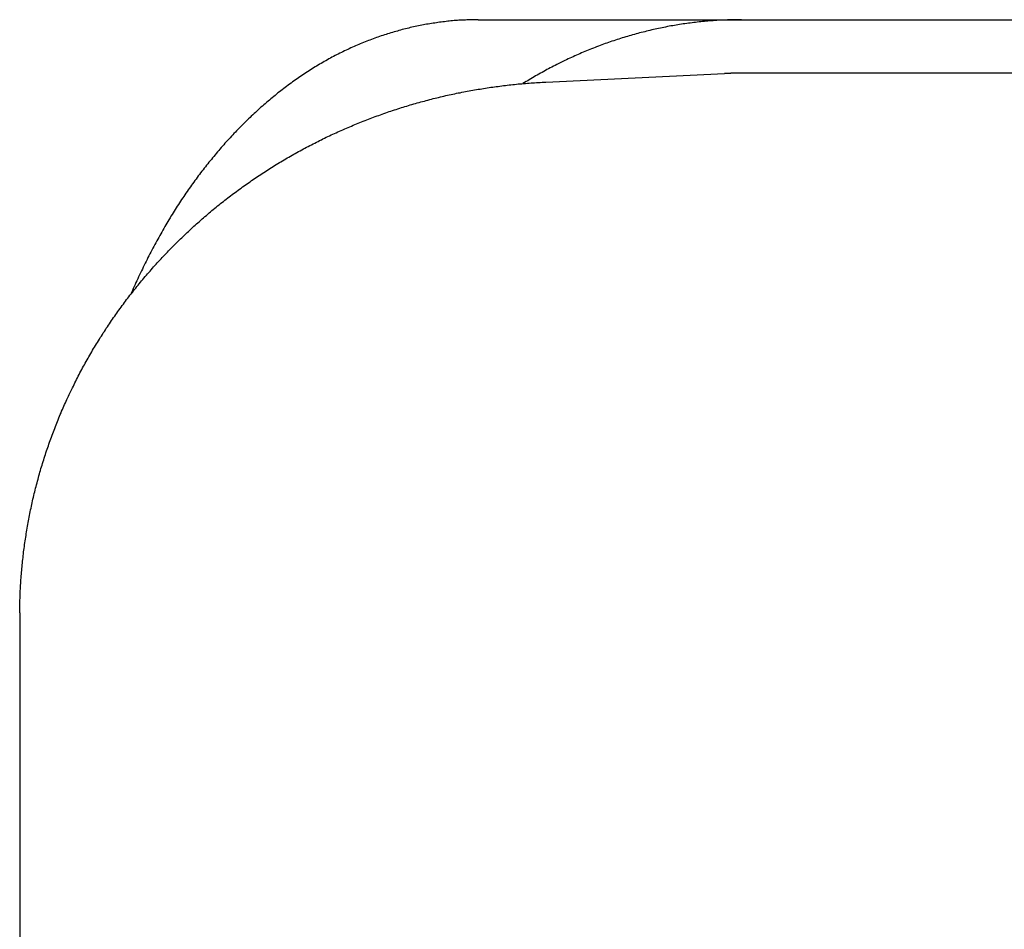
# Model space of a CAD drawing. Extents: x 668 to 3164, y 1007 to 2724.
# Tile 42 of 152: x 2091.29 to 2100.48, y 1750.1 to 1758.6. Entities that reach past the tile are written whole.
import ezdxf

# ---------------------------------------------------------------- set-up
doc = ezdxf.new("R2010")
doc.units = 0
doc.layers.add('KF_GRAVIS_12_LEFT', color=7, linetype='CONTINUOUS')

# ---------------------------------------------------------------- blocks, each defined once
blk = doc.blocks.new('KF_GRAVIS_12_LEFT')
at = {"layer": 'KF_GRAVIS_12_LEFT'}
for p, q in [((-142.11956, -494.5), (-128.01127, -494.5)), ((-141.48898, -495.08292), (-139.82016, -495.00377)), ((-116.64969, -495), (-139.66111, -495)), ((-146.40085, -500.10799), (-146.40085, -505.89201))]:
    blk.add_line(p, q, dxfattribs=at)
for points in [[(-142.12, -494.5, 0), (-142.134, -494.5, 0), (-142.149, -494.5, 0), (-142.164, -494.5, 0), (-142.179, -494.501, 0), (-142.194, -494.501, 0), (-142.209, -494.502, 0), (-142.224, -494.502, 0), (-142.239, -494.503, 0), (-142.254, -494.503, 0), (-142.269, -494.504, 0), (-142.284, -494.505, 0), (-142.299, -494.506, 0), (-142.314, -494.507, 0), (-142.329, -494.508, 0), (-142.344, -494.509, 0), (-142.359, -494.511, 0), (-142.374, -494.512, 0), (-142.389, -494.514, 0), (-142.404, -494.515, 0), (-142.419, -494.517, 0), (-142.435, -494.519, 0), (-142.45, -494.52, 0), (-142.465, -494.522, 0), (-142.48, -494.524, 0), (-142.495, -494.526, 0), (-142.51, -494.528, 0), (-142.525, -494.531, 0), (-142.541, -494.533, 0), (-142.556, -494.535, 0), (-142.571, -494.538, 0), (-142.586, -494.541, 0), (-142.601, -494.543, 0), (-142.616, -494.546, 0), (-142.631, -494.549, 0), (-142.647, -494.552, 0), (-142.662, -494.555, 0), (-142.677, -494.558, 0), (-142.692, -494.561, 0), (-142.707, -494.564, 0), (-142.722, -494.568, 0), (-142.738, -494.571, 0), (-142.753, -494.574, 0), (-142.768, -494.578, 0), (-142.783, -494.582, 0), (-142.798, -494.585, 0), (-142.813, -494.589, 0), (-142.829, -494.593, 0), (-142.844, -494.597, 0), (-142.859, -494.601, 0), (-142.874, -494.606, 0), (-142.889, -494.61, 0), (-142.904, -494.614, 0), (-142.919, -494.619, 0), (-142.934, -494.623, 0), (-142.95, -494.628, 0), (-142.965, -494.633, 0), (-142.98, -494.637, 0), (-142.995, -494.642, 0), (-143.01, -494.647, 0), (-143.025, -494.652, 0), (-143.04, -494.657, 0), (-143.055, -494.663, 0), (-143.07, -494.668, 0), (-143.085, -494.673, 0), (-143.1, -494.679, 0), (-143.115, -494.684, 0), (-143.13, -494.69, 0), (-143.145, -494.696, 0), (-143.16, -494.702, 0), (-143.175, -494.707, 0), (-143.19, -494.713, 0), (-143.205, -494.72, 0), (-143.22, -494.726, 0), (-143.235, -494.732, 0), (-143.249, -494.738, 0), (-143.264, -494.745, 0), (-143.279, -494.751, 0), (-143.294, -494.758, 0), (-143.309, -494.764, 0), (-143.323, -494.771, 0), (-143.338, -494.778, 0), (-143.353, -494.785, 0), (-143.368, -494.792, 0), (-143.382, -494.799, 0), (-143.397, -494.806, 0), (-143.412, -494.814, 0), (-143.426, -494.821, 0), (-143.441, -494.828, 0), (-143.455, -494.836, 0), (-143.47, -494.844, 0), (-143.485, -494.851, 0), (-143.499, -494.859, 0), (-143.514, -494.867, 0), (-143.528, -494.875, 0), (-143.542, -494.883, 0), (-143.557, -494.891, 0), (-143.571, -494.9, 0), (-143.586, -494.908, 0), (-143.6, -494.916, 0), (-143.614, -494.925, 0), (-143.628, -494.933, 0), (-143.643, -494.942, 0), (-143.657, -494.951, 0), (-143.671, -494.96, 0), (-143.685, -494.969, 0), (-143.699, -494.978, 0), (-143.714, -494.987, 0), (-143.728, -494.996, 0), (-143.742, -495.005, 0), (-143.756, -495.014, 0), (-143.77, -495.024, 0), (-143.784, -495.033, 0), (-143.798, -495.043, 0), (-143.811, -495.053, 0), (-143.825, -495.062, 0), (-143.839, -495.072, 0), (-143.853, -495.082, 0), (-143.867, -495.092, 0), (-143.88, -495.102, 0), (-143.894, -495.112, 0), (-143.908, -495.123, 0), (-143.921, -495.133, 0), (-143.935, -495.143, 0), (-143.949, -495.154, 0), (-143.962, -495.164, 0), (-143.976, -495.175, 0), (-143.989, -495.185, 0), (-144.002, -495.196, 0), (-144.016, -495.207, 0), (-144.029, -495.218, 0), (-144.043, -495.229, 0), (-144.056, -495.24, 0), (-144.069, -495.251, 0), (-144.082, -495.262, 0), (-144.095, -495.274, 0), (-144.109, -495.285, 0), (-144.122, -495.296, 0), (-144.135, -495.308, 0), (-144.148, -495.319, 0), (-144.161, -495.331, 0), (-144.174, -495.343, 0), (-144.187, -495.354, 0), (-144.199, -495.366, 0), (-144.212, -495.378, 0), (-144.225, -495.39, 0), (-144.238, -495.402, 0), (-144.25, -495.414, 0), (-144.263, -495.426, 0), (-144.276, -495.438, 0), (-144.288, -495.451, 0), (-144.301, -495.463, 0), (-144.313, -495.475, 0), (-144.326, -495.488, 0), (-144.338, -495.5, 0), (-144.351, -495.513, 0), (-144.363, -495.526, 0), (-144.375, -495.538, 0), (-144.387, -495.551, 0), (-144.4, -495.564, 0), (-144.412, -495.577, 0), (-144.424, -495.59, 0), (-144.436, -495.603, 0), (-144.448, -495.616, 0), (-144.46, -495.629, 0), (-144.472, -495.642, 0), (-144.484, -495.655, 0), (-144.496, -495.669, 0), (-144.507, -495.682, 0), (-144.519, -495.695, 0), (-144.531, -495.709, 0), (-144.542, -495.722, 0), (-144.554, -495.736, 0), (-144.566, -495.75, 0), (-144.577, -495.763, 0), (-144.589, -495.777, 0), (-144.6, -495.791, 0), (-144.611, -495.805, 0), (-144.623, -495.819, 0), (-144.634, -495.832, 0), (-144.645, -495.846, 0), (-144.656, -495.86, 0), (-144.667, -495.875, 0), (-144.678, -495.889, 0), (-144.689, -495.903, 0), (-144.7, -495.917, 0), (-144.711, -495.931, 0), (-144.722, -495.946, 0), (-144.733, -495.96, 0), (-144.744, -495.974, 0), (-144.754, -495.989, 0), (-144.765, -496.003, 0), (-144.776, -496.018, 0), (-144.786, -496.033, 0), (-144.797, -496.047, 0), (-144.807, -496.062, 0), (-144.817, -496.077, 0), (-144.828, -496.091, 0), (-144.838, -496.106, 0), (-144.848, -496.121, 0), (-144.858, -496.136, 0), (-144.868, -496.151, 0), (-144.879, -496.166, 0), (-144.889, -496.181, 0), (-144.899, -496.196, 0), (-144.909, -496.212, 0), (-144.919, -496.227, 0), (-144.929, -496.243, 0), (-144.939, -496.258, 0), (-144.948, -496.274, 0), (-144.958, -496.289, 0), (-144.968, -496.305, 0), (-144.978, -496.321, 0), (-144.988, -496.337, 0), (-144.997, -496.353, 0), (-145.007, -496.369, 0), (-145.017, -496.385, 0), (-145.026, -496.401, 0), (-145.036, -496.418, 0), (-145.046, -496.434, 0), (-145.055, -496.451, 0), (-145.065, -496.467, 0), (-145.074, -496.484, 0), (-145.083, -496.5, 0), (-145.093, -496.517, 0), (-145.102, -496.534, 0), (-145.112, -496.551, 0), (-145.121, -496.568, 0), (-145.13, -496.585, 0), (-145.139, -496.602, 0), (-145.148, -496.619, 0), (-145.158, -496.636, 0), (-145.167, -496.653, 0), (-145.176, -496.671, 0), (-145.185, -496.688, 0), (-145.194, -496.706, 0), (-145.203, -496.723, 0), (-145.211, -496.741, 0), (-145.22, -496.759, 0), (-145.229, -496.776, 0), (-145.238, -496.794, 0), (-145.247, -496.812, 0), (-145.255, -496.83, 0), (-145.264, -496.848, 0), (-145.273, -496.866, 0), (-145.281, -496.884, 0), (-145.29, -496.902, 0), (-145.298, -496.921, 0), (-145.307, -496.939, 0), (-145.315, -496.957, 0), (-145.323, -496.976, 0), (-145.332, -496.994, 0), (-145.34, -497.013, 0), (-145.348, -497.031, 0), (-145.356, -497.05, 0), (-145.364, -497.069, 0)], [(-139.66, -494.5, 0), (-139.676, -494.5, 0), (-139.693, -494.5, 0), (-139.709, -494.5, 0), (-139.726, -494.501, 0), (-139.742, -494.501, 0), (-139.759, -494.501, 0), (-139.776, -494.502, 0), (-139.792, -494.502, 0), (-139.809, -494.503, 0), (-139.825, -494.504, 0), (-139.842, -494.504, 0), (-139.858, -494.505, 0), (-139.875, -494.506, 0), (-139.891, -494.507, 0), (-139.908, -494.508, 0), (-139.924, -494.51, 0), (-139.941, -494.511, 0), (-139.957, -494.512, 0), (-139.974, -494.513, 0), (-139.991, -494.515, 0), (-140.007, -494.516, 0), (-140.024, -494.518, 0), (-140.04, -494.52, 0), (-140.057, -494.521, 0), (-140.073, -494.523, 0), (-140.089, -494.525, 0), (-140.106, -494.527, 0), (-140.122, -494.529, 0), (-140.139, -494.531, 0), (-140.155, -494.533, 0), (-140.172, -494.536, 0), (-140.188, -494.538, 0), (-140.205, -494.54, 0), (-140.221, -494.543, 0), (-140.238, -494.545, 0), (-140.254, -494.548, 0), (-140.27, -494.551, 0), (-140.287, -494.554, 0), (-140.303, -494.556, 0), (-140.32, -494.559, 0), (-140.336, -494.562, 0), (-140.352, -494.565, 0), (-140.369, -494.569, 0), (-140.385, -494.572, 0), (-140.401, -494.575, 0), (-140.418, -494.578, 0), (-140.434, -494.582, 0), (-140.45, -494.585, 0), (-140.467, -494.589, 0), (-140.483, -494.593, 0), (-140.499, -494.596, 0), (-140.515, -494.6, 0), (-140.532, -494.604, 0), (-140.548, -494.608, 0), (-140.564, -494.612, 0), (-140.58, -494.616, 0), (-140.596, -494.62, 0), (-140.613, -494.624, 0), (-140.629, -494.629, 0), (-140.645, -494.633, 0), (-140.661, -494.638, 0), (-140.677, -494.642, 0), (-140.693, -494.647, 0), (-140.71, -494.651, 0), (-140.726, -494.656, 0), (-140.742, -494.661, 0), (-140.758, -494.666, 0), (-140.774, -494.671, 0), (-140.79, -494.676, 0), (-140.806, -494.681, 0), (-140.822, -494.686, 0), (-140.838, -494.691, 0), (-140.854, -494.697, 0), (-140.87, -494.702, 0), (-140.886, -494.708, 0), (-140.902, -494.713, 0), (-140.918, -494.719, 0), (-140.933, -494.724, 0), (-140.949, -494.73, 0), (-140.965, -494.736, 0), (-140.981, -494.742, 0), (-140.997, -494.748, 0), (-141.013, -494.754, 0), (-141.028, -494.76, 0), (-141.044, -494.766, 0), (-141.06, -494.772, 0), (-141.076, -494.779, 0), (-141.091, -494.785, 0), (-141.107, -494.792, 0), (-141.123, -494.798, 0), (-141.138, -494.805, 0), (-141.154, -494.811, 0), (-141.17, -494.818, 0), (-141.185, -494.825, 0), (-141.201, -494.832, 0), (-141.216, -494.839, 0), (-141.232, -494.846, 0), (-141.247, -494.853, 0), (-141.263, -494.86, 0), (-141.278, -494.867, 0), (-141.294, -494.874, 0), (-141.309, -494.882, 0), (-141.324, -494.889, 0), (-141.34, -494.897, 0), (-141.355, -494.904, 0), (-141.371, -494.912, 0), (-141.386, -494.92, 0), (-141.401, -494.927, 0), (-141.416, -494.935, 0), (-141.432, -494.943, 0), (-141.447, -494.951, 0), (-141.462, -494.959, 0), (-141.477, -494.967, 0), (-141.492, -494.976, 0), (-141.507, -494.984, 0), (-141.523, -494.992, 0), (-141.538, -495.001, 0), (-141.553, -495.009, 0), (-141.568, -495.018, 0), (-141.583, -495.026, 0), (-141.598, -495.035, 0), (-141.612, -495.043, 0), (-141.627, -495.052, 0), (-141.642, -495.061, 0), (-141.657, -495.07, 0), (-141.672, -495.079, 0), (-141.687, -495.088, 0), (-141.702, -495.097, 0)], [(-139.661, -495, 0), (-139.662, -495, 0), (-139.664, -495, 0), (-139.665, -495, 0), (-139.666, -495, 0), (-139.667, -495, 0), (-139.669, -495, 0), (-139.67, -495, 0), (-139.671, -495, 0), (-139.672, -495, 0), (-139.674, -495, 0), (-139.675, -495, 0), (-139.676, -495, 0), (-139.677, -495, 0), (-139.679, -495, 0), (-139.68, -495, 0), (-139.681, -495, 0), (-139.682, -495, 0), (-139.683, -495, 0), (-139.685, -495, 0), (-139.686, -495, 0), (-139.687, -495, 0), (-139.688, -495, 0), (-139.69, -495, 0), (-139.691, -495, 0), (-139.692, -495, 0), (-139.693, -495, 0), (-139.695, -495, 0), (-139.696, -495, 0), (-139.697, -495, 0), (-139.698, -495, 0), (-139.7, -495, 0), (-139.701, -495, 0), (-139.702, -495, 0), (-139.703, -495, 0), (-139.705, -495, 0), (-139.706, -495, 0), (-139.707, -495, 0), (-139.708, -495, 0), (-139.71, -495, 0), (-139.711, -495, 0), (-139.712, -495, 0), (-139.713, -495, 0), (-139.715, -495, 0), (-139.716, -495, 0), (-139.717, -495, 0), (-139.718, -495, 0), (-139.72, -495.001, 0), (-139.721, -495.001, 0), (-139.722, -495.001, 0), (-139.723, -495.001, 0), (-139.724, -495.001, 0), (-139.726, -495.001, 0), (-139.727, -495.001, 0), (-139.728, -495.001, 0), (-139.729, -495.001, 0), (-139.731, -495.001, 0), (-139.732, -495.001, 0), (-139.733, -495.001, 0), (-139.734, -495.001, 0), (-139.736, -495.001, 0), (-139.737, -495.001, 0), (-139.738, -495.001, 0), (-139.739, -495.001, 0), (-139.741, -495.001, 0), (-139.742, -495.001, 0), (-139.743, -495.001, 0), (-139.744, -495.001, 0), (-139.746, -495.001, 0), (-139.747, -495.001, 0), (-139.748, -495.001, 0), (-139.749, -495.001, 0), (-139.751, -495.001, 0), (-139.752, -495.001, 0), (-139.753, -495.001, 0), (-139.754, -495.001, 0), (-139.756, -495.001, 0), (-139.757, -495.001, 0), (-139.758, -495.001, 0), (-139.759, -495.001, 0), (-139.761, -495.001, 0), (-139.762, -495.002, 0), (-139.763, -495.002, 0), (-139.764, -495.002, 0), (-139.765, -495.002, 0), (-139.767, -495.002, 0), (-139.768, -495.002, 0), (-139.769, -495.002, 0), (-139.77, -495.002, 0), (-139.772, -495.002, 0), (-139.773, -495.002, 0), (-139.774, -495.002, 0), (-139.775, -495.002, 0), (-139.777, -495.002, 0), (-139.778, -495.002, 0), (-139.779, -495.002, 0), (-139.78, -495.002, 0), (-139.782, -495.002, 0), (-139.783, -495.002, 0), (-139.784, -495.002, 0), (-139.785, -495.002, 0), (-139.787, -495.002, 0), (-139.788, -495.002, 0), (-139.789, -495.002, 0), (-139.79, -495.002, 0), (-139.792, -495.003, 0), (-139.793, -495.003, 0), (-139.794, -495.003, 0), (-139.795, -495.003, 0), (-139.797, -495.003, 0), (-139.798, -495.003, 0), (-139.799, -495.003, 0), (-139.8, -495.003, 0), (-139.802, -495.003, 0), (-139.803, -495.003, 0), (-139.804, -495.003, 0), (-139.805, -495.003, 0), (-139.806, -495.003, 0), (-139.808, -495.003, 0), (-139.809, -495.003, 0), (-139.81, -495.003, 0), (-139.811, -495.003, 0), (-139.813, -495.003, 0), (-139.814, -495.003, 0), (-139.815, -495.004, 0), (-139.816, -495.004, 0), (-139.818, -495.004, 0), (-139.819, -495.004, 0), (-139.82, -495.004, 0)], [(-146.401, -500.044, 0), (-146.401, -500.027, 0), (-146.4, -500.009, 0), (-146.4, -499.992, 0), (-146.4, -499.975, 0), (-146.399, -499.958, 0), (-146.399, -499.94, 0), (-146.399, -499.923, 0), (-146.398, -499.906, 0), (-146.397, -499.888, 0), (-146.397, -499.871, 0), (-146.396, -499.854, 0), (-146.395, -499.836, 0), (-146.394, -499.819, 0), (-146.393, -499.802, 0), (-146.392, -499.785, 0), (-146.391, -499.767, 0), (-146.39, -499.75, 0), (-146.389, -499.733, 0), (-146.388, -499.715, 0), (-146.387, -499.698, 0), (-146.385, -499.681, 0), (-146.384, -499.664, 0), (-146.382, -499.646, 0), (-146.381, -499.629, 0), (-146.379, -499.612, 0), (-146.377, -499.595, 0), (-146.376, -499.577, 0), (-146.374, -499.56, 0), (-146.372, -499.543, 0), (-146.37, -499.526, 0), (-146.368, -499.509, 0), (-146.366, -499.491, 0), (-146.364, -499.474, 0), (-146.362, -499.457, 0), (-146.36, -499.44, 0), (-146.357, -499.423, 0), (-146.355, -499.405, 0), (-146.353, -499.388, 0), (-146.35, -499.371, 0), (-146.348, -499.354, 0), (-146.345, -499.337, 0), (-146.342, -499.32, 0), (-146.34, -499.303, 0), (-146.337, -499.286, 0), (-146.334, -499.269, 0), (-146.331, -499.251, 0), (-146.328, -499.234, 0), (-146.325, -499.217, 0), (-146.322, -499.2, 0), (-146.319, -499.183, 0), (-146.316, -499.166, 0), (-146.313, -499.149, 0), (-146.309, -499.132, 0), (-146.306, -499.115, 0), (-146.302, -499.098, 0), (-146.299, -499.081, 0), (-146.295, -499.064, 0), (-146.292, -499.047, 0), (-146.288, -499.031, 0), (-146.284, -499.014, 0), (-146.281, -498.997, 0), (-146.277, -498.98, 0), (-146.273, -498.963, 0), (-146.269, -498.946, 0), (-146.265, -498.929, 0), (-146.261, -498.913, 0), (-146.257, -498.896, 0), (-146.252, -498.879, 0), (-146.248, -498.862, 0), (-146.244, -498.845, 0), (-146.239, -498.829, 0), (-146.235, -498.812, 0), (-146.23, -498.795, 0), (-146.226, -498.779, 0), (-146.221, -498.762, 0), (-146.216, -498.745, 0), (-146.212, -498.729, 0), (-146.207, -498.712, 0), (-146.202, -498.695, 0), (-146.197, -498.679, 0), (-146.192, -498.662, 0), (-146.187, -498.646, 0), (-146.182, -498.629, 0), (-146.177, -498.613, 0), (-146.172, -498.596, 0), (-146.166, -498.58, 0), (-146.161, -498.563, 0), (-146.156, -498.547, 0), (-146.15, -498.53, 0), (-146.145, -498.514, 0), (-146.139, -498.498, 0), (-146.133, -498.481, 0), (-146.128, -498.465, 0), (-146.122, -498.449, 0), (-146.116, -498.432, 0), (-146.11, -498.416, 0), (-146.104, -498.4, 0), (-146.098, -498.383, 0), (-146.092, -498.367, 0), (-146.086, -498.351, 0), (-146.08, -498.335, 0), (-146.074, -498.319, 0), (-146.068, -498.303, 0), (-146.061, -498.287, 0), (-146.055, -498.27, 0), (-146.048, -498.254, 0), (-146.042, -498.238, 0), (-146.035, -498.222, 0), (-146.029, -498.206, 0), (-146.022, -498.19, 0), (-146.015, -498.175, 0), (-146.009, -498.159, 0), (-146.002, -498.143, 0), (-145.995, -498.127, 0), (-145.988, -498.111, 0), (-145.981, -498.095, 0), (-145.974, -498.079, 0), (-145.967, -498.064, 0), (-145.96, -498.048, 0), (-145.952, -498.032, 0), (-145.945, -498.017, 0), (-145.938, -498.001, 0), (-145.93, -497.985, 0), (-145.923, -497.97, 0), (-145.915, -497.954, 0), (-145.908, -497.939, 0), (-145.9, -497.923, 0), (-145.893, -497.908, 0), (-145.885, -497.892, 0), (-145.877, -497.877, 0), (-145.869, -497.861, 0), (-145.861, -497.846, 0), (-145.854, -497.831, 0), (-145.846, -497.815, 0), (-145.838, -497.8, 0), (-145.829, -497.785, 0), (-145.821, -497.769, 0), (-145.813, -497.754, 0), (-145.805, -497.739, 0), (-145.797, -497.724, 0), (-145.788, -497.709, 0), (-145.78, -497.694, 0), (-145.771, -497.679, 0), (-145.763, -497.664, 0), (-145.754, -497.649, 0), (-145.746, -497.634, 0), (-145.737, -497.619, 0), (-145.728, -497.604, 0), (-145.72, -497.589, 0), (-145.711, -497.574, 0), (-145.702, -497.559, 0), (-145.693, -497.544, 0), (-145.684, -497.53, 0), (-145.675, -497.515, 0), (-145.666, -497.5, 0), (-145.657, -497.486, 0), (-145.648, -497.471, 0), (-145.638, -497.456, 0), (-145.629, -497.442, 0), (-145.62, -497.427, 0), (-145.61, -497.413, 0), (-145.601, -497.398, 0), (-145.592, -497.384, 0), (-145.582, -497.369, 0), (-145.572, -497.355, 0), (-145.563, -497.341, 0), (-145.553, -497.326, 0), (-145.543, -497.312, 0), (-145.534, -497.298, 0), (-145.524, -497.284, 0), (-145.514, -497.27, 0), (-145.504, -497.256, 0), (-145.494, -497.241, 0), (-145.484, -497.227, 0), (-145.474, -497.213, 0), (-145.464, -497.199, 0), (-145.454, -497.185, 0), (-145.444, -497.172, 0), (-145.433, -497.158, 0), (-145.423, -497.144, 0), (-145.413, -497.13, 0), (-145.402, -497.116, 0), (-145.392, -497.103, 0), (-145.381, -497.089, 0), (-145.371, -497.075, 0), (-145.36, -497.062, 0), (-145.349, -497.048, 0), (-145.339, -497.035, 0), (-145.328, -497.021, 0), (-145.317, -497.008, 0), (-145.306, -496.994, 0), (-145.296, -496.981, 0), (-145.285, -496.967, 0), (-145.274, -496.954, 0), (-145.263, -496.941, 0), (-145.252, -496.928, 0), (-145.241, -496.914, 0), (-145.229, -496.901, 0), (-145.218, -496.888, 0), (-145.207, -496.875, 0), (-145.196, -496.862, 0), (-145.184, -496.849, 0), (-145.173, -496.836, 0), (-145.162, -496.823, 0), (-145.15, -496.81, 0), (-145.139, -496.797, 0), (-145.127, -496.785, 0), (-145.116, -496.772, 0), (-145.104, -496.759, 0), (-145.092, -496.746, 0), (-145.081, -496.734, 0), (-145.069, -496.721, 0), (-145.057, -496.709, 0), (-145.045, -496.696, 0), (-145.033, -496.684, 0), (-145.022, -496.671, 0), (-145.01, -496.659, 0), (-144.998, -496.646, 0), (-144.986, -496.634, 0), (-144.973, -496.622, 0), (-144.961, -496.61, 0), (-144.949, -496.597, 0), (-144.937, -496.585, 0), (-144.925, -496.573, 0), (-144.912, -496.561, 0), (-144.9, -496.549, 0), (-144.888, -496.537, 0), (-144.875, -496.525, 0), (-144.863, -496.513, 0), (-144.85, -496.501, 0), (-144.838, -496.49, 0), (-144.825, -496.478, 0), (-144.813, -496.466, 0), (-144.8, -496.454, 0), (-144.787, -496.443, 0), (-144.775, -496.431, 0), (-144.762, -496.42, 0), (-144.749, -496.408, 0), (-144.736, -496.397, 0), (-144.723, -496.385, 0), (-144.71, -496.374, 0), (-144.698, -496.362, 0), (-144.685, -496.351, 0), (-144.672, -496.34, 0), (-144.658, -496.329, 0), (-144.645, -496.317, 0), (-144.632, -496.306, 0), (-144.619, -496.295, 0), (-144.606, -496.284, 0), (-144.593, -496.273, 0), (-144.579, -496.262, 0), (-144.566, -496.251, 0), (-144.553, -496.241, 0), (-144.539, -496.23, 0), (-144.526, -496.219, 0), (-144.512, -496.208, 0), (-144.499, -496.198, 0), (-144.485, -496.187, 0), (-144.472, -496.176, 0), (-144.458, -496.166, 0), (-144.444, -496.155, 0), (-144.431, -496.145, 0), (-144.417, -496.135, 0), (-144.403, -496.124, 0), (-144.39, -496.114, 0), (-144.376, -496.104, 0), (-144.362, -496.094, 0), (-144.348, -496.083, 0), (-144.334, -496.073, 0), (-144.32, -496.063, 0), (-144.306, -496.053, 0), (-144.292, -496.043, 0), (-144.278, -496.033, 0), (-144.264, -496.024, 0), (-144.25, -496.014, 0), (-144.236, -496.004, 0), (-144.222, -495.994, 0), (-144.207, -495.985, 0), (-144.193, -495.975, 0), (-144.179, -495.965, 0), (-144.165, -495.956, 0), (-144.15, -495.946, 0), (-144.136, -495.937, 0), (-144.122, -495.927, 0), (-144.107, -495.918, 0), (-144.093, -495.909, 0), (-144.078, -495.9, 0), (-144.064, -495.89, 0), (-144.049, -495.881, 0), (-144.035, -495.872, 0), (-144.02, -495.863, 0), (-144.005, -495.854, 0), (-143.991, -495.845, 0), (-143.976, -495.836, 0), (-143.961, -495.827, 0), (-143.946, -495.819, 0), (-143.932, -495.81, 0), (-143.917, -495.801, 0), (-143.902, -495.792, 0), (-143.887, -495.784, 0), (-143.872, -495.775, 0), (-143.857, -495.767, 0), (-143.842, -495.758, 0), (-143.827, -495.75, 0), (-143.812, -495.741, 0), (-143.797, -495.733, 0), (-143.782, -495.725, 0), (-143.767, -495.717, 0), (-143.752, -495.708, 0), (-143.737, -495.7, 0), (-143.722, -495.692, 0), (-143.707, -495.684, 0), (-143.691, -495.676, 0), (-143.676, -495.668, 0), (-143.661, -495.661, 0), (-143.646, -495.653, 0), (-143.63, -495.645, 0), (-143.615, -495.637, 0), (-143.6, -495.63, 0), (-143.584, -495.622, 0), (-143.569, -495.614, 0), (-143.553, -495.607, 0), (-143.538, -495.599, 0), (-143.522, -495.592, 0), (-143.507, -495.585, 0), (-143.491, -495.577, 0), (-143.476, -495.57, 0), (-143.46, -495.563, 0), (-143.445, -495.556, 0), (-143.429, -495.549, 0), (-143.413, -495.542, 0), (-143.398, -495.534, 0), (-143.382, -495.528, 0), (-143.366, -495.521, 0), (-143.35, -495.514, 0), (-143.335, -495.507, 0), (-143.319, -495.5, 0), (-143.303, -495.494, 0), (-143.287, -495.487, 0), (-143.271, -495.48, 0), (-143.256, -495.474, 0), (-143.24, -495.467, 0), (-143.224, -495.461, 0), (-143.208, -495.454, 0), (-143.192, -495.448, 0), (-143.176, -495.442, 0), (-143.16, -495.436, 0), (-143.144, -495.429, 0), (-143.128, -495.423, 0), (-143.112, -495.417, 0), (-143.096, -495.411, 0), (-143.08, -495.405, 0), (-143.064, -495.399, 0), (-143.047, -495.394, 0), (-143.031, -495.388, 0), (-143.015, -495.382, 0), (-142.999, -495.376, 0), (-142.983, -495.371, 0), (-142.966, -495.365, 0), (-142.95, -495.359, 0), (-142.934, -495.354, 0), (-142.918, -495.349, 0), (-142.901, -495.343, 0), (-142.885, -495.338, 0), (-142.869, -495.333, 0), (-142.852, -495.327, 0), (-142.836, -495.322, 0), (-142.82, -495.317, 0), (-142.803, -495.312, 0), (-142.787, -495.307, 0), (-142.77, -495.302, 0), (-142.754, -495.297, 0), (-142.738, -495.292, 0), (-142.721, -495.287, 0), (-142.705, -495.283, 0), (-142.688, -495.278, 0), (-142.672, -495.273, 0), (-142.655, -495.269, 0), (-142.639, -495.264, 0), (-142.622, -495.26, 0), (-142.605, -495.255, 0), (-142.589, -495.251, 0), (-142.572, -495.247, 0), (-142.556, -495.242, 0), (-142.539, -495.238, 0), (-142.522, -495.234, 0), (-142.506, -495.23, 0), (-142.489, -495.226, 0), (-142.472, -495.222, 0), (-142.456, -495.218, 0), (-142.439, -495.214, 0), (-142.422, -495.21, 0), (-142.405, -495.206, 0), (-142.389, -495.203, 0), (-142.372, -495.199, 0), (-142.355, -495.195, 0), (-142.338, -495.192, 0), (-142.322, -495.188, 0), (-142.305, -495.185, 0), (-142.288, -495.182, 0), (-142.271, -495.178, 0), (-142.254, -495.175, 0), (-142.238, -495.172, 0), (-142.221, -495.168, 0), (-142.204, -495.165, 0), (-142.187, -495.162, 0), (-142.17, -495.159, 0), (-142.153, -495.156, 0), (-142.136, -495.153, 0), (-142.119, -495.15, 0), (-142.102, -495.148, 0), (-142.086, -495.145, 0), (-142.069, -495.142, 0), (-142.052, -495.14, 0), (-142.035, -495.137, 0), (-142.018, -495.134, 0), (-142.001, -495.132, 0), (-141.984, -495.13, 0), (-141.967, -495.127, 0), (-141.95, -495.125, 0), (-141.933, -495.123, 0), (-141.916, -495.12, 0), (-141.899, -495.118, 0), (-141.882, -495.116, 0), (-141.865, -495.114, 0), (-141.848, -495.112, 0), (-141.831, -495.11, 0), (-141.814, -495.108, 0), (-141.797, -495.106, 0), (-141.78, -495.105, 0), (-141.763, -495.103, 0), (-141.745, -495.101, 0), (-141.728, -495.1, 0), (-141.711, -495.098, 0), (-141.694, -495.097, 0), (-141.677, -495.095, 0), (-141.66, -495.094, 0), (-141.643, -495.092, 0), (-141.626, -495.091, 0), (-141.609, -495.09, 0), (-141.592, -495.089, 0), (-141.575, -495.088, 0), (-141.557, -495.087, 0), (-141.54, -495.086, 0), (-141.523, -495.085, 0), (-141.506, -495.084, 0), (-141.489, -495.083, 0)], [(-146.401, -500.044, 0), (-146.401, -500.045, 0), (-146.401, -500.045, 0), (-146.401, -500.046, 0), (-146.401, -500.046, 0), (-146.401, -500.047, 0), (-146.401, -500.047, 0), (-146.401, -500.048, 0), (-146.401, -500.048, 0), (-146.401, -500.049, 0), (-146.401, -500.049, 0), (-146.401, -500.05, 0), (-146.401, -500.05, 0), (-146.401, -500.051, 0), (-146.401, -500.051, 0), (-146.401, -500.052, 0), (-146.401, -500.052, 0), (-146.401, -500.053, 0), (-146.401, -500.053, 0), (-146.401, -500.054, 0), (-146.401, -500.054, 0), (-146.401, -500.055, 0), (-146.401, -500.055, 0), (-146.401, -500.056, 0), (-146.401, -500.056, 0), (-146.401, -500.057, 0), (-146.401, -500.057, 0), (-146.401, -500.058, 0), (-146.401, -500.058, 0), (-146.401, -500.059, 0), (-146.401, -500.059, 0), (-146.401, -500.06, 0), (-146.401, -500.06, 0), (-146.401, -500.061, 0), (-146.401, -500.061, 0), (-146.401, -500.062, 0), (-146.401, -500.062, 0), (-146.401, -500.063, 0), (-146.401, -500.063, 0), (-146.401, -500.064, 0), (-146.401, -500.064, 0), (-146.401, -500.065, 0), (-146.401, -500.065, 0), (-146.401, -500.066, 0), (-146.401, -500.066, 0), (-146.401, -500.067, 0), (-146.401, -500.067, 0), (-146.401, -500.068, 0), (-146.401, -500.068, 0), (-146.401, -500.069, 0), (-146.401, -500.069, 0), (-146.401, -500.07, 0), (-146.401, -500.07, 0), (-146.401, -500.071, 0), (-146.401, -500.071, 0), (-146.401, -500.072, 0), (-146.401, -500.072, 0), (-146.401, -500.073, 0), (-146.401, -500.073, 0), (-146.401, -500.074, 0), (-146.401, -500.074, 0), (-146.401, -500.075, 0), (-146.401, -500.075, 0), (-146.401, -500.076, 0), (-146.401, -500.076, 0), (-146.401, -500.077, 0), (-146.401, -500.077, 0), (-146.401, -500.078, 0), (-146.401, -500.078, 0), (-146.401, -500.079, 0), (-146.401, -500.079, 0), (-146.401, -500.08, 0), (-146.401, -500.08, 0), (-146.401, -500.081, 0), (-146.401, -500.081, 0), (-146.401, -500.082, 0), (-146.401, -500.082, 0), (-146.401, -500.083, 0), (-146.401, -500.083, 0), (-146.401, -500.084, 0), (-146.401, -500.084, 0), (-146.401, -500.085, 0), (-146.401, -500.085, 0), (-146.401, -500.086, 0), (-146.401, -500.086, 0), (-146.401, -500.087, 0), (-146.401, -500.087, 0), (-146.401, -500.088, 0), (-146.401, -500.088, 0), (-146.401, -500.089, 0), (-146.401, -500.089, 0), (-146.401, -500.09, 0), (-146.401, -500.09, 0), (-146.401, -500.091, 0), (-146.401, -500.091, 0), (-146.401, -500.092, 0), (-146.401, -500.092, 0), (-146.401, -500.093, 0), (-146.401, -500.093, 0), (-146.401, -500.094, 0), (-146.401, -500.094, 0), (-146.401, -500.095, 0), (-146.401, -500.095, 0), (-146.401, -500.096, 0), (-146.401, -500.096, 0), (-146.401, -500.097, 0), (-146.401, -500.097, 0), (-146.401, -500.098, 0), (-146.401, -500.098, 0), (-146.401, -500.099, 0), (-146.401, -500.099, 0), (-146.401, -500.1, 0), (-146.401, -500.1, 0), (-146.401, -500.101, 0), (-146.401, -500.101, 0), (-146.401, -500.102, 0), (-146.401, -500.102, 0), (-146.401, -500.103, 0), (-146.401, -500.103, 0), (-146.401, -500.104, 0), (-146.401, -500.104, 0), (-146.401, -500.105, 0), (-146.401, -500.105, 0), (-146.401, -500.105, 0), (-146.401, -500.106, 0), (-146.401, -500.106, 0), (-146.401, -500.107, 0), (-146.401, -500.107, 0), (-146.401, -500.108, 0)]]:
    blk.add_polyline3d(points, dxfattribs=at)

msp = doc.modelspace()

# ---------------------------------------------------------------- block references
at = {"layer": 'KF_GRAVIS_12_LEFT'}
msp.add_blockref('KF_GRAVIS_12_LEFT', (2237.6884, 2253.1013), dxfattribs=at)

doc.saveas('drawing.dxf')
